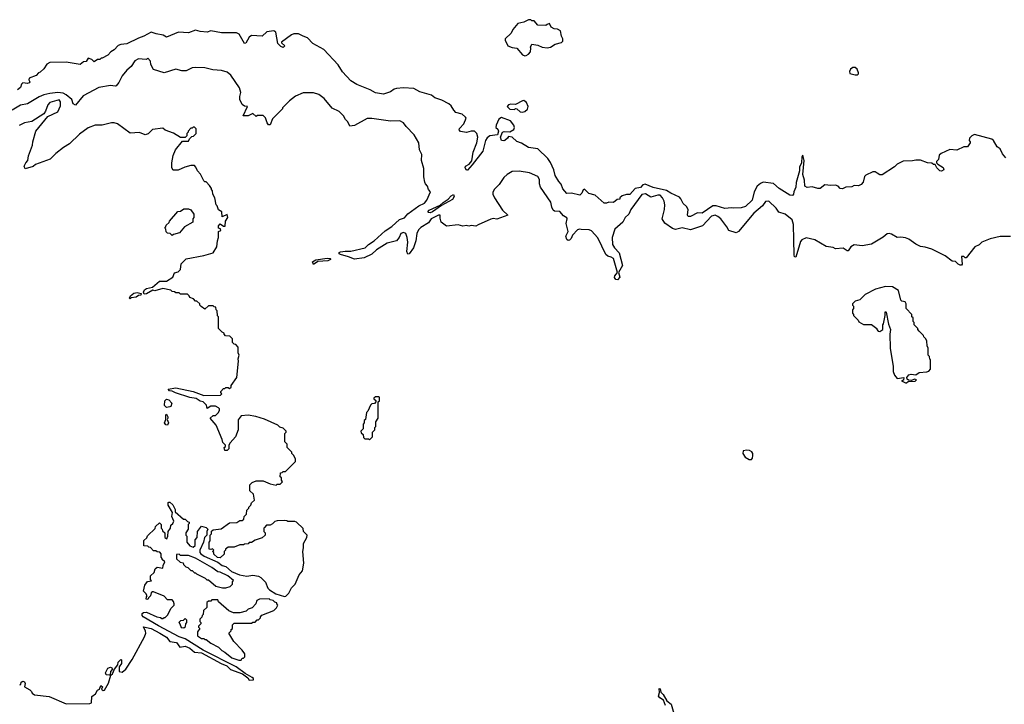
# Model space of a CAD drawing. Extents: x 2386423 to 2568864, y 578392 to 761999.
# Tile 122 of 256: x 2404208 to 2412642, y 674865 to 680730. Entities that reach past the tile are written whole.
import ezdxf

# ---------------------------------------------------------------- set-up
doc = ezdxf.new("R2010")
doc.units = 0

msp = doc.modelspace()

# ---------------------------------------------------------------- linework, layer by layer
at = {"layer": '0CON05XD'}
for points in [[(2408535, 680420), (2408545, 680423.3), (2408566.7, 680435), (2408583.3, 680455), (2408587.5, 680485), (2408582.5, 680495), (2408595, 680520), (2408645, 680512.5), (2408683.6, 680493.6), (2408725, 680490), (2408755, 680493.8), (2408795, 680520), (2408850, 680535), (2408860, 680545), (2408860, 680565), (2408848.3, 680588.3), (2408840, 680635), (2408815, 680650), (2408785, 680652.5), (2408760, 680665), (2408747, 680697), (2408725, 680690), (2408715, 680680), (2408645, 680682.5), (2408615, 680720), (2408595, 680720), (2408585, 680730), (2408565, 680730), (2408525, 680710), (2408475, 680697.5), (2408432.5, 680645), (2408416.4, 680613.6), (2408367.5, 680565), (2408367.5, 680555), (2408390, 680505), (2408425, 680491.2), (2408466.1, 680486.1), (2408515, 680427.5), (2408535, 680420)], [(2412656.1, 679546.1), (2412625, 679580), (2412607.5, 679625), (2412581.4, 679641.4), (2412550, 679695), (2412535, 679705.8), (2412385, 679746.7), (2412362.5, 679735), (2412342.5, 679715), (2412340, 679695), (2412350, 679685), (2412350, 679675), (2412325, 679640), (2412295, 679640), (2412235, 679612.5), (2412175, 679616.7), (2412100, 679585), (2412085, 679570), (2412077, 679533), (2412060, 679515), (2412060, 679505), (2412071.7, 679491.7), (2412117.5, 679465), (2412122.5, 679445), (2412105, 679432.5), (2412090, 679435), (2412065, 679460), (2412048.3, 679488.3), (2412035, 679490), (2412021.7, 679501.7), (2411983.6, 679503.6), (2411925, 679527.5), (2411885, 679527.5), (2411855, 679520), (2411775, 679517.5), (2411725, 679492.5), (2411700.7, 679469.3), (2411595, 679401.2), (2411575, 679400), (2411552.5, 679415), (2411535, 679427.5), (2411515, 679426.7), (2411455, 679397.5), (2411444, 679386), (2411432.3, 679337.7), (2411415, 679317.5), (2411393, 679307), (2411355, 679310), (2411335, 679296.7), (2411285, 679296.2), (2411255, 679280), (2411235, 679282.5), (2411217.5, 679305), (2411195, 679313.3), (2411155, 679308.8), (2411105, 679316.2), (2411065, 679283.3), (2411043.6, 679283.6), (2410995, 679298.8), (2410953.6, 679293.6), (2410933.8, 679305), (2410931.2, 679355), (2410916.2, 679405), (2410926.2, 679525), (2410915, 679570), (2410907.5, 679555), (2410903.8, 679505), (2410887, 679467), (2410886.7, 679435), (2410859.2, 679335), (2410855.7, 679294.3), (2410838.8, 679255), (2410836.7, 679235), (2410827.5, 679225), (2410805, 679226.7), (2410714.5, 679284.5), (2410665.6, 679325.6), (2410575, 679337.1), (2410552, 679328), (2410525, 679304.2), (2410500, 679255), (2410482.2, 679185), (2410425, 679130), (2410387.7, 679117.7), (2410325.7, 679114.3), (2410305, 679118.6), (2410248.3, 679111.7), (2410175, 679135.5), (2410144.5, 679135.5), (2410055, 679072.9), (2410015, 679076.7), (2409955, 679044.4), (2409935, 679044.4), (2409928, 679055), (2409933.8, 679105), (2409919.5, 679129.5), (2409891.2, 679155), (2409872, 679195), (2409858.9, 679208.9), (2409785, 679243.5), (2409748, 679268), (2409635, 679291.8), (2409565, 679321.3), (2409545.9, 679314.1), (2409525, 679291.4), (2409480, 679285), (2409435, 679233.8), (2409405, 679233.3), (2409369.3, 679220.7), (2409350, 679205), (2409348.3, 679191.7), (2409325, 679190), (2409295, 679162.5), (2409255, 679167.5), (2409235, 679157.5), (2409215, 679157.5), (2409136.1, 679226.1), (2409082.3, 679242.3), (2409045, 679277.5), (2409035, 679272.5), (2409022.5, 679245), (2409005, 679227.5), (2408935, 679242.5), (2408895, 679240), (2408861.7, 679281.7), (2408845, 679320), (2408825, 679342.5), (2408795.8, 679395.8), (2408783, 679443), (2408755, 679507.5), (2408731.2, 679541.2), (2408645, 679624.2), (2408565, 679636.2), (2408505, 679672), (2408465, 679686.7), (2408425, 679723.3), (2408395, 679730), (2408387.5, 679715), (2408365, 679696.2), (2408355, 679692), (2408336.1, 679696.1), (2408326.7, 679725), (2408343.6, 679766.4), (2408357, 679773), (2408405, 679770), (2408441.7, 679788.3), (2408446.2, 679805), (2408440, 679825), (2408413, 679863), (2408335, 679892), (2408313.4, 679876.6), (2408288.8, 679825), (2408287.5, 679805), (2408303, 679793), (2408310, 679775), (2408300, 679745), (2408235, 679736.2), (2408212.1, 679717.9), (2408197.5, 679695), (2408173.8, 679605), (2408085, 679486.2), (2408045, 679440), (2408035, 679440), (2408025, 679460), (2408025.6, 679475), (2408057.5, 679492.5), (2408080, 679520), (2408092.9, 679595), (2408123.1, 679675), (2408132, 679725), (2408124.2, 679754.2), (2408104.2, 679774.2), (2408075, 679776.2), (2408035, 679762.5), (2407985, 679771.2), (2407971.1, 679785), (2407975, 679798), (2408013.6, 679836.4), (2408032.5, 679885), (2408027.5, 679895), (2407999.5, 679919.5), (2407945, 679935.8), (2407925.8, 679955), (2407905, 679992.5), (2407885, 680010), (2407825, 680040.8), (2407765, 680060), (2407735, 680083.8), (2407635, 680110.8), (2407585, 680140), (2407495, 680145.8), (2407435, 680140.8), (2407415, 680134), (2407385, 680110.8), (2407325, 680093.1), (2407255, 680102.9), (2407209.5, 680129.5), (2407096.7, 680175), (2407044.2, 680205), (2406972.1, 680282.1), (2406935, 680342), (2406813.2, 680473.2), (2406720, 680525), (2406672.5, 680575), (2406635, 680590), (2406595, 680607.5), (2406555, 680607.5), (2406535, 680600), (2406451.7, 680538.3), (2406451.7, 680531.7), (2406480, 680505), (2406465, 680492.5), (2406445, 680500), (2406420, 680525), (2406402.4, 680622.4), (2406385, 680635.6), (2406325.3, 680624.7), (2406285, 680589.1), (2406195, 680595.8), (2406175, 680581.4), (2406145, 680528.8), (2406135, 680525.8), (2406087.1, 680607.1), (2406065, 680618), (2405937.7, 680617.7), (2405845, 680633.8), (2405815, 680624.2), (2405755, 680627.5), (2405715, 680640), (2405655, 680618.2), (2405568.1, 680621.9), (2405465, 680580), (2405438, 680598), (2405378, 680608), (2405335, 680623.3), (2405271.7, 680588.3), (2405225, 680572.5), (2405125, 680524.4), (2405075, 680518), (2405051.7, 680508.3), (2405018.8, 680471.2), (2404987.5, 680455), (2404964, 680426), (2404915, 680400), (2404905, 680400), (2404895, 680390), (2404875, 680390), (2404845, 680370), (2404825, 680390), (2404795, 680400), (2404778.3, 680371.7), (2404755, 680370), (2404725, 680347.5), (2404605, 680366.7), (2404465, 680362.5), (2404440.7, 680349.3), (2404415, 680310), (2404385, 680280), (2404370, 680275), (2404349.3, 680250.7), (2404290.7, 680229.3), (2404287.5, 680215), (2404296.2, 680196.2), (2404290.7, 680189.3), (2404275, 680184), (2404235, 680190), (2404223, 680177), (2404215, 680150), (2404190.7, 680129.3)], [(2412695, 678872.5), (2412605, 678872.5), (2412521.7, 678851.7), (2412450, 678825), (2412425, 678800), (2412390, 678785), (2412315, 678690), (2412305, 678690), (2412295, 678700), (2412275, 678700), (2412280, 678635), (2412275, 678627.5), (2412265, 678626.7), (2412245.9, 678635.9), (2412225, 678657.5), (2412195, 678662.5), (2412136.1, 678706.1), (2412020, 678765), (2411965, 678782.5), (2411925, 678787.5), (2411885, 678807.5), (2411825, 678850), (2411795, 678862.5), (2411755, 678867.5), (2411723.6, 678863.6), (2411675, 678893.3), (2411655, 678898.8), (2411637.5, 678895), (2411603.6, 678866.4), (2411505, 678806.7), (2411425, 678792.5), (2411355, 678800), (2411327, 678783), (2411305, 678750), (2411295, 678750), (2411261.7, 678771.7), (2411195, 678767.5), (2411175, 678777.5), (2411115, 678787.5), (2411020, 678845), (2410945, 678860), (2410906.4, 678843.6), (2410895, 678830), (2410855, 678696.7), (2410845, 678697.5), (2410841.5, 678715), (2410838.8, 678845), (2410835.8, 678975), (2410823.8, 679015), (2410765, 679063.8), (2410710.9, 679080.9), (2410686.4, 679116.4), (2410625, 679176), (2410595, 679171.2), (2410570, 679135), (2410497.6, 679072.4), (2410365.6, 678915), (2410345, 678904.5), (2410281.2, 678925), (2410265, 678956.2), (2410212.8, 679022.8), (2410188, 679045), (2410165, 679054.5), (2410134.2, 679045.8), (2410056.2, 678963.8), (2409955, 678928.6), (2409881.9, 678948.1), (2409825, 678934), (2409800.9, 678940.9), (2409735, 678988), (2409710.8, 679025), (2409730.9, 679105), (2409733.6, 679145), (2409728.5, 679175), (2409714.4, 679205), (2409695, 679225.4), (2409675, 679227.1), (2409615, 679208.2), (2409567.8, 679237.8), (2409537.3, 679232.8), (2409443.6, 679105), (2409424.7, 679065.3), (2409394.4, 679035), (2409374.7, 678995.3), (2409306.7, 678935), (2409284.2, 678865), (2409286.2, 678805), (2409302.9, 678775), (2409341.9, 678731.9), (2409370.6, 678625), (2409337.5, 678565), (2409349.1, 678525), (2409327.4, 678502.6), (2409314.5, 678504.5), (2409302.6, 678522.6), (2409304.6, 678535.4), (2409330, 678565), (2409293.3, 678683.3), (2409275, 678696.5), (2409244.4, 678704.4), (2409229.1, 678719.1), (2409161.5, 678861.5), (2409105, 678921.5), (2409085, 678930.8), (2409017, 678933), (2409003.9, 678936.1), (2408985, 678928.8), (2408943.8, 678885), (2408930.8, 678855), (2408918.2, 678841.8), (2408905, 678839.5), (2408895, 678845.6), (2408886.5, 678875), (2408905.7, 678914.3), (2408887.5, 678985), (2408898, 679025), (2408895, 679032.5), (2408865, 679050), (2408835, 679086.5), (2408788.8, 679088.8), (2408778.3, 679098.3), (2408765, 679122.5), (2408757.5, 679167.5), (2408670, 679295), (2408660, 679325), (2408661.2, 679361.2), (2408645, 679387.5), (2408575, 679417.5), (2408485, 679433.3), (2408425, 679430), (2408382.5, 679405), (2408355, 679377.5), (2408315, 679317.5), (2408272.5, 679275), (2408260.7, 679249.3), (2408260, 679235), (2408273.9, 679203.9), (2408345, 679097.5), (2408390, 679055), (2408295, 679022.5), (2408265, 679026.7), (2408245, 679022.5), (2408135, 678972.5), (2408115, 678962.5), (2408075, 678967.5), (2408055, 678960), (2408035, 678967.5), (2408005, 678962.5), (2407965, 678972.5), (2407865, 678962.5), (2407817.5, 678995), (2407808.3, 679028.3), (2407810, 679055), (2407796.4, 679056.4), (2407732.9, 679025), (2407709.3, 678990.7), (2407645, 678948.8), (2407625, 678928.8), (2407610.4, 678899.6), (2407600, 678835), (2407580, 678775), (2407545, 678723.3), (2407532.5, 678722.5), (2407523.6, 678743.6), (2407532, 678825), (2407527.5, 678865), (2407515, 678897.1), (2407495, 678908.1), (2407473, 678897), (2407459.4, 678865), (2407435, 678835.8), (2407355, 678816), (2407265, 678758.2), (2407225, 678720), (2407159.3, 678690.7), (2407075, 678677.9), (2407025, 678699.6), (2406955, 678717.5), (2406946, 678725), (2406946, 678735), (2406955, 678740.6), (2406995, 678748.1), (2407043.5, 678746.5), (2407168.2, 678775), (2407194.8, 678805.2), (2407243.1, 678835), (2407337.9, 678922.1), (2407395, 678959.5), (2407461.2, 679018.8), (2407505, 679033.5), (2407533.1, 679066.9), (2407628, 679135), (2407675, 679158), (2407694.4, 679185), (2407726.2, 679255), (2407710, 679275), (2407700, 679305), (2407683, 679323), (2407678.3, 679338.3), (2407670, 679385), (2407670, 679455), (2407650, 679525), (2407652.5, 679575), (2407632.5, 679615), (2407627.5, 679675), (2407587.5, 679745), (2407517.5, 679815), (2407495, 679847.5), (2407463, 679863), (2407385, 679860), (2407225, 679882.5), (2407185, 679882.5), (2407075, 679823.3), (2407035, 679817.5), (2407017.5, 679855), (2406997.5, 679875), (2406982.5, 679905), (2406945, 679942.5), (2406885, 679973.3), (2406815.9, 680055.9), (2406769.5, 680089.5), (2406725, 680103.3), (2406635, 680102.5), (2406570, 680075), (2406520, 680035), (2406460, 679975), (2406460, 679965), (2406375, 679880), (2406355, 679830), (2406338.3, 679828.3), (2406327.5, 679845), (2406315, 679890), (2406295, 679910), (2406245, 679910), (2406235, 679900), (2406205, 679927.5), (2406165, 679906.2), (2406122.5, 679905), (2406160, 679985), (2406135, 679990), (2406113, 680003), (2406093, 680047), (2406093, 680073), (2406102.5, 680105), (2406090, 680145), (2406016.7, 680255), (2405985, 680280), (2405935.9, 680295.9), (2405861.7, 680301.7), (2405795, 680316.7), (2405715, 680320), (2405685, 680316.7), (2405633, 680293), (2405597, 680293), (2405545, 680306.2), (2405445, 680273.3), (2405353.6, 680303.6), (2405332.5, 680345), (2405330, 680375), (2405305, 680400), (2405295, 680390), (2405257, 680393), (2405225, 680393.3), (2405195, 680377.5), (2405161.9, 680328.1), (2405125, 680298), (2405085, 680248), (2405057.8, 680192.2), (2405035, 680163.1), (2405025, 680159.5), (2404985, 680165.6), (2404885, 680148.2), (2404751.4, 680078.6), (2404685, 679996.9), (2404665, 680008.8), (2404656, 680045), (2404607.4, 680087.4), (2404579.3, 680099.3), (2404535, 680105.3), (2404465, 680098.4), (2404414.3, 680085.7), (2404375, 680068.5), (2404275, 680007.9), (2404215, 679996.4), (2404145, 679954.7)], [(2411363.6, 680256.4), (2411385, 680258.6), (2411394, 680265), (2411394.1, 680275.9), (2411380, 680305), (2411365, 680320), (2411345, 680321.4), (2411324.5, 680305.5), (2411314.3, 680285), (2411319.1, 680269.1), (2411363.6, 680256.4)], [(2405365, 678406.7), (2405348.3, 678411.7), (2405295, 678382.5), (2405275, 678380), (2405270, 678395), (2405277.5, 678415), (2405293.6, 678426.4), (2405345, 678440), (2405405, 678490), (2405465, 678490), (2405520, 678525), (2405535, 678560), (2405565, 678570), (2405585, 678590), (2405591.7, 678638.3), (2405635, 678682.5), (2405785, 678710), (2405865.9, 678734.1), (2405897.5, 678785), (2405902.5, 678835), (2405912.5, 678865), (2405910, 678915), (2405930, 678925), (2405928.3, 678938.3), (2405910, 678945), (2405910, 678965), (2405925, 678980), (2405955, 678960), (2405968.3, 678961.7), (2405970, 679005), (2405990, 679035), (2405985, 679060), (2405941.7, 679041.7), (2405940, 679085), (2405911.7, 679101.7), (2405900, 679135), (2405890, 679145), (2405880, 679205), (2405862.5, 679235), (2405860, 679265), (2405850, 679275), (2405850, 679285), (2405835, 679310), (2405805, 679340), (2405795, 679340), (2405785, 679350), (2405757, 679407), (2405730, 679435), (2405717, 679467), (2405705, 679480), (2405675, 679480), (2405623, 679467), (2405565, 679440), (2405525, 679440), (2405520, 679445), (2405512.5, 679465), (2405512.5, 679505), (2405523, 679567), (2405543.9, 679616.1), (2405601.7, 679688.3), (2405655, 679690), (2405661.7, 679708.3), (2405681.7, 679728.3), (2405698.3, 679731.7), (2405720, 679755), (2405720, 679795), (2405705, 679810), (2405695, 679810), (2405685, 679800), (2405675, 679800), (2405650, 679775), (2405650, 679765), (2405640, 679755), (2405640, 679735), (2405625, 679720), (2405585, 679720), (2405527, 679757), (2405453, 679783), (2405435, 679800), (2405345, 679790), (2405307.3, 679752.7), (2405283.3, 679743.3), (2405235, 679762.5), (2405155, 679757.5), (2405045, 679837.5), (2405016.4, 679846.4), (2404995, 679846.7), (2404915, 679827.5), (2404855, 679827.5), (2404795, 679802.5), (2404719.5, 679750.5), (2404633.9, 679666.1), (2404583.9, 679636.1), (2404517, 679583), (2404470, 679535), (2404345, 679490), (2404325, 679472.5), (2404255, 679452.5), (2404246.7, 679475), (2404260, 679505), (2404276.7, 679525), (2404283.3, 679565), (2404316.7, 679655), (2404320, 679685), (2404346.7, 679775), (2404450, 679900), (2404535, 679939.2), (2404558.8, 679991.2), (2404559.2, 680025), (2404545, 680043.8), (2404465, 680020), (2404449.3, 680000.7), (2404430, 679945), (2404415, 679922.5), (2404311.7, 679858.3), (2404250, 679845), (2404203, 679823)], [(2408515, 679936.9), (2408535, 679943.1), (2408557.9, 679962.1), (2408564.4, 679985), (2408550.5, 680020.5), (2408526.3, 680036.3), (2408514.6, 680035.4), (2408455, 680002.5), (2408415, 680007.5), (2408395, 680000), (2408383, 679987), (2408405, 679962.5), (2408445, 679960), (2408455, 679970), (2408465, 679967.5), (2408495, 679939.2), (2408515, 679936.9)], [(2407725, 679075.6), (2407708.8, 679078.8), (2407704.2, 679085), (2407715, 679098.9), (2407810, 679140), (2407834.4, 679165), (2407878.5, 679191.5), (2407905, 679220.6), (2407925, 679232.5), (2407930.9, 679215), (2407915, 679188.5), (2407822.3, 679137.7), (2407745, 679082.7), (2407725, 679075.6)], [(2405515, 678880), (2405498.3, 678898.3), (2405475, 678900), (2405461.7, 678911.7), (2405460, 678935), (2405450, 678945), (2405460, 678955), (2405461.7, 678968.3), (2405488.3, 678991.7), (2405490, 679005), (2405563, 679087), (2405585, 679090), (2405615, 679110), (2405655, 679110), (2405675, 679100), (2405700, 679065), (2405700, 679035), (2405690, 679025), (2405690, 678995), (2405620, 678955), (2405577, 678903), (2405525, 678890), (2405515, 678880)], [(2406725, 678633.3), (2406716.2, 678655), (2406745, 678672), (2406841.7, 678688.3), (2406867.5, 678685), (2406870, 678680), (2406871.2, 678675), (2406846.7, 678665), (2406762.5, 678657.5), (2406725, 678633.3)], [(2404209.9, 675031.9), (2404216.7, 675033.3), (2404221.2, 675055), (2404235, 675063.8), (2404248.6, 675058.6), (2404256.2, 675043.8), (2404250, 675015), (2404295, 674990), (2404310, 674975), (2404315, 674960), (2404335, 674947.5), (2404461.7, 674931.7), (2404605, 674870), (2404808.3, 674871.7), (2404822.5, 674877.5), (2404827.5, 674932.5), (2404856.4, 674953.6), (2404874, 674986), (2404892.5, 674995), (2404904, 675026), (2404916.1, 675016.1), (2404910, 674995), (2404923, 674983), (2404935, 674987.5), (2404970, 675045), (2404990, 675115), (2405002.5, 675125), (2405020, 675165), (2405047.5, 675202.5), (2405052.5, 675225), (2405075, 675250), (2405080, 675245), (2405080, 675215), (2405060, 675185), (2405060, 675145), (2405085, 675140), (2405117.5, 675165), (2405170.7, 675249.3), (2405275.9, 675444.1), (2405287.5, 675475), (2405287, 675493), (2405270, 675530), (2405335, 675515.8), (2405410, 675475), (2405465, 675440), (2405493, 675403), (2405552.5, 675395), (2405580, 675355), (2405625, 675362), (2405665, 675346.2), (2405705, 675312.5), (2405765, 675306.7), (2405934.1, 675214.1), (2405983.6, 675193.6), (2406014, 675164), (2406116.7, 675126.7), (2406163, 675093), (2406175, 675072.5), (2406210, 675075), (2406210, 675085), (2406200, 675095), (2406139.3, 675129.3), (2406062.5, 675185), (2405778.8, 675328.8), (2405625, 675426.7), (2405573.3, 675443.3), (2405396.6, 675536.6), (2405265, 675614), (2405256, 675625), (2405257.7, 675642.3), (2405268.3, 675651.7), (2405293.6, 675653.6), (2405383, 675613), (2405415, 675610), (2405425, 675600), (2405435, 675600), (2405445, 675610), (2405455, 675610), (2405475, 675630), (2405505, 675690), (2405530, 675715), (2405532.5, 675725), (2405527, 675747), (2405515, 675760), (2405475, 675760), (2405445, 675792.5), (2405355, 675830), (2405345, 675830), (2405335, 675820), (2405330, 675795), (2405311.7, 675778.3), (2405306.7, 675763.3), (2405292.5, 675765), (2405293.6, 675786.4), (2405300, 675795), (2405290, 675815), (2405270, 675835), (2405280, 675885), (2405301.7, 675918.3), (2405338.3, 675921.7), (2405330, 675935), (2405330, 675965), (2405360, 675995), (2405370, 676025), (2405385, 676040), (2405435, 676030), (2405437.5, 676055), (2405450, 676085), (2405430, 676105), (2405430, 676115), (2405420, 676125), (2405420, 676155), (2405408.3, 676168.3), (2405385, 676170), (2405375, 676180), (2405355, 676180), (2405328.3, 676208.3), (2405315, 676210), (2405305, 676220), (2405271.7, 676221.7), (2405271.7, 676268.3), (2405298.3, 676291.7), (2405301.7, 676308.3), (2405368.3, 676371.7), (2405371.7, 676388.3), (2405405, 676420), (2405420, 676405), (2405420, 676375), (2405430, 676365), (2405431.7, 676351.7), (2405450, 676335), (2405450, 676295), (2405468.3, 676281.7), (2405477.5, 676305), (2405480, 676345), (2405500, 676375), (2405501.7, 676398.3), (2405520, 676415), (2405527.5, 676435), (2405512.5, 676475), (2405517, 676507), (2405480.7, 676570.7), (2405480, 676595), (2405485, 676597.5), (2405495, 676596.7), (2405520, 676575), (2405540, 676535), (2405540, 676515), (2405611.7, 676451.7), (2405625, 676450), (2405645, 676430), (2405660, 676425), (2405660, 676415), (2405650, 676405), (2405650, 676365), (2405630, 676335), (2405630, 676315), (2405640, 676305), (2405640, 676255), (2405665, 676222.5), (2405695, 676210), (2405710, 676225), (2405710, 676275), (2405727, 676293), (2405730, 676345), (2405765, 676390), (2405805, 676380), (2405820, 676365), (2405810, 676345), (2405810, 676315), (2405790, 676295), (2405782.5, 676255), (2405752.5, 676185), (2405752.5, 676165), (2405760, 676155), (2405787.5, 676135), (2405905, 676083.3), (2405942.5, 676055), (2405975, 676044.2), (2406022.3, 676002.3), (2406090, 675975), (2406155, 675963.3), (2406205, 675972.5), (2406255, 675962.5), (2406275, 675952.5), (2406315, 675910), (2406335, 675860), (2406347.5, 675845), (2406402.1, 675812.1), (2406475, 675787.5), (2406488.3, 675791.7), (2406513, 675817), (2406537, 675863), (2406567.5, 675895), (2406602.5, 675975), (2406631.7, 676008.3), (2406642.5, 676075), (2406632.5, 676175), (2406640, 676205), (2406638.3, 676241.7), (2406667, 676293), (2406670, 676315), (2406640, 676345), (2406635, 676370), (2406580, 676425), (2406565, 676430), (2406505, 676430), (2406497, 676437), (2406475, 676440), (2406415, 676437.5), (2406395, 676430), (2406375, 676410), (2406355, 676400), (2406321.7, 676398.3), (2406305, 676380), (2406300, 676375), (2406300, 676345), (2406310, 676335), (2406310, 676315), (2406285, 676290), (2406225, 676270), (2406195, 676250), (2406175, 676250), (2406165, 676240), (2406133, 676237), (2406125, 676230), (2406095, 676230), (2406045, 676212.5), (2405995, 676210), (2405970, 676195), (2405970, 676185), (2405960, 676175), (2405958.3, 676151.7), (2405925, 676120), (2405901.7, 676121.7), (2405871.7, 676151.7), (2405870, 676165), (2405860, 676175), (2405870, 676185), (2405858.3, 676198.3), (2405845, 676190), (2405830, 676195), (2405830, 676255), (2405840, 676265), (2405840, 676315), (2405850, 676325), (2405851.7, 676348.3), (2405865, 676360), (2405935, 676367.5), (2406005, 676420), (2406067, 676423), (2406095, 676440), (2406115, 676440), (2406128.3, 676451.7), (2406130, 676475), (2406150, 676495), (2406153, 676527), (2406170, 676545), (2406170, 676555), (2406188.3, 676571.7), (2406195, 676590), (2406220, 676615), (2406210, 676665), (2406180, 676695), (2406180, 676745), (2406200, 676765), (2406235, 676780), (2406295, 676780), (2406353, 676753), (2406405, 676742.5), (2406415, 676750), (2406438.3, 676751.7), (2406458.3, 676771.7), (2406450, 676785), (2406450, 676805), (2406440, 676815), (2406441.7, 676848.3), (2406455, 676850), (2406465, 676860), (2406485, 676860), (2406570, 676945), (2406570, 676965), (2406557, 676997), (2406540, 677015), (2406540, 677025), (2406500, 677065), (2406500, 677095), (2406480, 677115), (2406480, 677185), (2406490, 677195), (2406490, 677205), (2406465, 677230), (2406435, 677240), (2406420, 677255), (2406305, 677307.5), (2406231.7, 677331.7), (2406165, 677342.5), (2406105, 677337.5), (2406078.3, 677301.7), (2406080, 677215), (2406057.5, 677155), (2406010, 677105), (2406000, 677085), (2406000, 677055), (2405985, 677040), (2405965, 677040), (2405960, 677065), (2405970, 677075), (2405970, 677085), (2405948.3, 677108.3), (2405942.5, 677135), (2405890, 677255), (2405840, 677315), (2405865, 677340), (2405885, 677340), (2405910, 677365), (2405920, 677385), (2405920, 677395), (2405910, 677405), (2405885, 677420), (2405845, 677420), (2405815, 677400), (2405808.3, 677428.3), (2405780, 677455), (2405753, 677463), (2405720, 677485), (2405665, 677493.8), (2405542.1, 677532.1), (2405515, 677547.5), (2405491.7, 677551.7), (2405480, 677565), (2405545, 677577.1), (2405694.5, 677544.5), (2405785, 677510.8), (2405927, 677513), (2405940, 677525), (2405930, 677535), (2405930, 677545), (2405955, 677570), (2405965, 677570), (2405975, 677580), (2405995, 677580), (2406005, 677570), (2406018.3, 677581.7), (2406020, 677595), (2406067.5, 677665), (2406082.5, 677805), (2406080, 677825), (2406087.5, 677855), (2406080, 677875), (2406080, 677925), (2406058.3, 677948.3), (2406045, 677950), (2406030, 677965), (2406030, 677995), (2406008.3, 678018.3), (2405971.7, 678021.7), (2405960, 678035), (2405960, 678045), (2405941.7, 678051.7), (2405910, 678085), (2405910, 678185), (2405903, 678193), (2405900, 678235), (2405890, 678245), (2405888.3, 678268.3), (2405875, 678270), (2405865, 678280), (2405825, 678280), (2405795, 678250), (2405761.7, 678271.7), (2405750, 678285), (2405750, 678295), (2405725, 678320), (2405715, 678320), (2405698.3, 678338.3), (2405665, 678350), (2405660, 678365), (2405645, 678380), (2405585, 678380), (2405575, 678390), (2405545, 678390), (2405535, 678400), (2405515, 678402.5), (2405501.7, 678411.7), (2405435, 678426.7), (2405365, 678406.7)], [(2405155, 678340), (2405150, 678345), (2405157.5, 678365), (2405185, 678387.5), (2405215, 678392.5), (2405250, 678385), (2405245, 678370), (2405225, 678367.5), (2405205, 678352.5), (2405162.5, 678347.5), (2405155, 678340)], [(2411805, 677620), (2411818.3, 677631.7), (2411877, 677633), (2411890, 677645), (2411875, 677650), (2411845, 677640), (2411821.7, 677641.7), (2411810, 677650), (2411806.7, 677665), (2411822.9, 677687.1), (2411845, 677692.5), (2411885, 677686.7), (2411912.3, 677707.7), (2411977, 677713), (2411995, 677720), (2412010, 677735), (2412010, 677815), (2412003, 677823), (2412000, 677845), (2411990, 677855), (2411990, 677915), (2411980, 677935), (2411977.5, 677975), (2411970, 677995), (2411951.7, 678011.7), (2411950, 678025), (2411911.7, 678061.7), (2411900, 678075), (2411900, 678085), (2411870, 678115), (2411870, 678135), (2411860, 678145), (2411860, 678175), (2411850, 678185), (2411850, 678205), (2411800, 678255), (2411800, 678295), (2411793, 678313), (2411765, 678317.5), (2411756.4, 678326.4), (2411735, 678410), (2411685, 678442.5), (2411625, 678443.3), (2411538.3, 678421.7), (2411450, 678375), (2411405, 678330), (2411365, 678320), (2411340, 678295), (2411340, 678285), (2411350, 678275), (2411350, 678255), (2411340, 678245), (2411340, 678215), (2411350, 678205), (2411350, 678195), (2411390, 678155), (2411395, 678142.5), (2411435, 678120), (2411505, 678120), (2411550, 678085), (2411550, 678075), (2411561.7, 678061.7), (2411575, 678060), (2411600, 678075), (2411600, 678115), (2411606.4, 678123.6), (2411620, 678195), (2411620, 678225), (2411625, 678230), (2411630, 678225), (2411650.7, 678120.7), (2411667.5, 678075), (2411660, 678035), (2411663.3, 677915), (2411688.3, 677758.3), (2411690, 677715), (2411700, 677685), (2411725, 677657.5), (2411780, 677665), (2411778.3, 677641.7), (2411760, 677635), (2411795, 677620), (2411805, 677620)], [(2405465, 677407.5), (2405447.5, 677425), (2405452.5, 677465), (2405465, 677480), (2405485, 677472.5), (2405510, 677445), (2405503.6, 677416.4), (2405495, 677412.5), (2405465, 677407.5)], [(2407205, 677130), (2407230, 677155), (2407230, 677195), (2407250, 677215), (2407250, 677235), (2407260, 677245), (2407260, 677285), (2407277.5, 677315), (2407280, 677455), (2407290, 677465), (2407290, 677495), (2407285, 677500), (2407255, 677500), (2407241.7, 677488.3), (2407241.7, 677481.7), (2407258.3, 677468.3), (2407260, 677455), (2407248.3, 677441.7), (2407225, 677440), (2407211.7, 677428.3), (2407190, 677375), (2407180, 677365), (2407170, 677305), (2407160, 677295), (2407160, 677275), (2407150, 677265), (2407150, 677225), (2407130, 677205), (2407131.7, 677191.7), (2407150, 677175), (2407151.7, 677151.7), (2407165, 677140), (2407195, 677140), (2407205, 677130)], [(2405475, 677257.5), (2405459.3, 677259.3), (2405447.5, 677275), (2405460, 677305), (2405460, 677345), (2405465, 677350), (2405477, 677327), (2405477.5, 677315), (2405470, 677305), (2405483.8, 677275), (2405475, 677257.5)], [(2410475, 676962), (2410484.2, 676975), (2410487.6, 676997.6), (2410486.9, 677015), (2410478, 677028), (2410459.3, 677039.3), (2410435, 677043.1), (2410403.7, 677036.3), (2410400.8, 677015), (2410422.2, 676982.2), (2410455, 676962.5), (2410475, 676962)], [(2405975, 675862.5), (2406010, 675875), (2406030, 675895), (2406030, 675915), (2406040, 675925), (2405990, 675965), (2405925, 675997.5), (2405905, 676000), (2405855, 676037.5), (2405715, 676117.5), (2405655, 676140), (2405585, 676140), (2405575, 676150), (2405551.7, 676148.3), (2405551.7, 676111.7), (2405581.7, 676081.7), (2405608.3, 676078.3), (2405611.7, 676061.7), (2405631.7, 676041.7), (2405648.3, 676038.3), (2405675, 676010), (2405685, 676010), (2405705, 675990), (2405715, 675990), (2405721.7, 675981.7), (2405797, 675947), (2405811.7, 675931.7), (2405825, 675930), (2405888.3, 675878.3), (2405945, 675862.5), (2405975, 675862.5)], [(2406105, 675242.5), (2406115, 675260), (2406125, 675260), (2406137, 675273), (2406137, 675297), (2406115, 675330), (2406043.6, 675403.6), (2406000, 675475), (2406020, 675495), (2406020, 675505), (2406030, 675515), (2406030, 675545), (2406045, 675560), (2406195, 675560), (2406205, 675570), (2406225, 675570), (2406241.7, 675588.3), (2406255, 675590), (2406270, 675605), (2406270, 675615), (2406281.7, 675628.3), (2406385, 675670), (2406408.3, 675691.7), (2406420, 675715), (2406410, 675725), (2406410, 675735), (2406395, 675740), (2406380, 675755), (2406355, 675760), (2406345, 675770), (2406263, 675767), (2406240, 675755), (2406230, 675725), (2406198.3, 675691.7), (2406165, 675680), (2406147, 675663), (2406095, 675647.5), (2406038.3, 675648.3), (2406000, 675665), (2405911.7, 675741.7), (2405905, 675760), (2405855, 675760), (2405845, 675750), (2405825, 675750), (2405811.7, 675738.3), (2405810, 675695), (2405781.7, 675668.3), (2405780, 675635), (2405770, 675625), (2405768.3, 675611.7), (2405750, 675595), (2405750, 675575), (2405760, 675565), (2405760, 675555), (2405740, 675535), (2405740, 675525), (2405750, 675515), (2405730, 675485), (2405731.7, 675451.7), (2405765, 675430), (2405785, 675430), (2405795, 675420), (2405805, 675420), (2405845, 675390), (2405910, 675355), (2405940, 675325), (2405965, 675312.5), (2406025, 675263.3), (2406085, 675242.5), (2406105, 675242.5)], [(2405615, 675520), (2405628.3, 675531.7), (2405630, 675555), (2405640, 675565), (2405640, 675585), (2405625, 675600), (2405608.3, 675581.7), (2405585, 675580), (2405570, 675565), (2405580, 675555), (2405591.7, 675521.7), (2405615, 675520)], [(2404975, 675113.3), (2404948, 675118), (2404943.8, 675135), (2404964.1, 675175.9), (2404985, 675183.8), (2404997.1, 675177.1), (2405003.3, 675165), (2404986.7, 675145), (2404983, 675117), (2404975, 675113.3)], [(2409740.5, 674855), (2409721.3, 674901.3), (2409691.1, 674921.1), (2409681.1, 674935), (2409687.5, 674965), (2409685, 675000), (2409695, 674997.5), (2409698.8, 674968.8), (2409718.4, 674948.4), (2409750, 674895), (2409788.6, 674865), (2409810.8, 674785)]]:
    msp.add_lwpolyline(points, dxfattribs=at)

doc.saveas('drawing.dxf')
